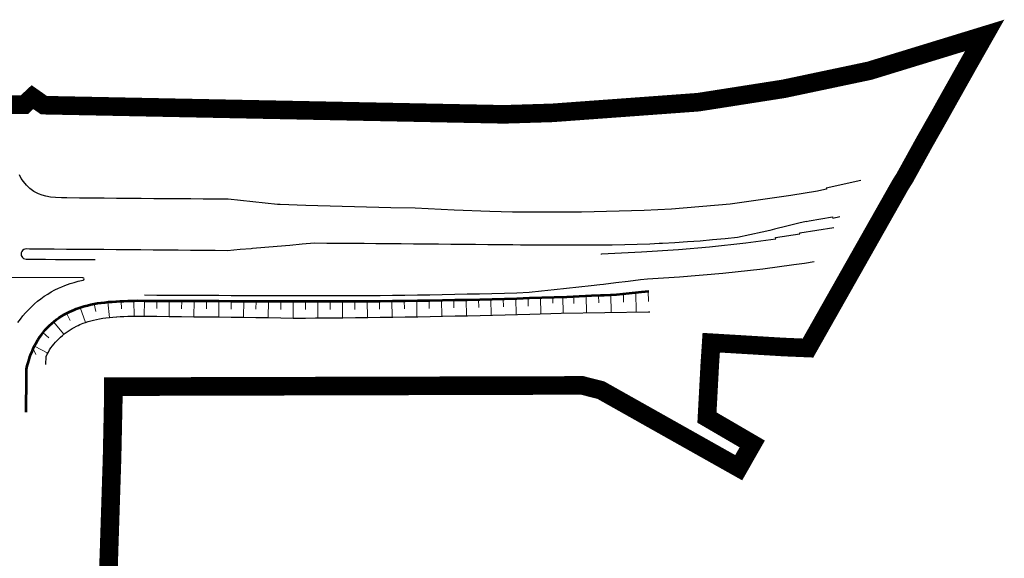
# Model space of a CAD drawing. Header units: metres. Extents: x 102313 to 104557, y 415820 to 422103.
# Tile 253 of 256: x 104160 to 104557, y 420564 to 420782. Entities that reach past the tile are written whole.
import ezdxf

# ---------------------------------------------------------------- set-up
doc = ezdxf.new("R2010")
doc.units = ezdxf.units.M
doc.header["$MEASUREMENT"] = 0
doc.linetypes.add('KG-GV', pattern=[42, 12, -6, 0, -6, 12, -6])
for name, color, linetype, lineweight in [('N-WE-GW-GRONDWERKLIJN_KRUIN-G', 90, 'Continuous', 53), ('N-WE-GW-GRONDWERKLIJN_TEEN-G', 90, 'Continuous', 30), ('N-WE-GW-TALUDARCERING-G', 90, 'Continuous', 13), ('N-WE-KG-GRONDVERWERVING-G', 130, 'KG-GV', 30), ('N-WE-VH-KANTVERHARDING-GD', 6, 'Continuous', 30)]:
    doc.layers.add(name, color=color, linetype=linetype, lineweight=lineweight)

msp = doc.modelspace()

# ---------------------------------------------------------------- linework, layer by layer
at = {"layer": 'N-WE-GW-GRONDWERKLIJN_KRUIN-G', "flags": 128}
msp.add_lwpolyline([(104162.335, 420623.084), (104162.493, 420637.17), (104162.482, 420640.404), (104162.791, 420641.742), (104163.134, 420643.045), (104163.514, 420644.312), (104163.894, 420645.437), (104164.305, 420646.527), (104164.746, 420647.583), (104164.865, 420647.879), (104165.356, 420649.016), (104165.894, 420650.131), (104166.478, 420651.223), (104167.107, 420652.29), (104167.78, 420653.33), (104168.496, 420654.341), (104169.253, 420655.321), (104170.051, 420656.268), (104170.887, 420657.182), (104171.76, 420658.06), (104172.669, 420658.901), (104173.613, 420659.703), (104174.589, 420660.465), (104175.596, 420661.186), (104176.632, 420661.864), (104177.696, 420662.499), (104178.785, 420663.088), (104179.897, 420663.632), (104180.826, 420664.043), (104181.764, 420664.434), (104182.549, 420664.758), (104183.354, 420665.065), (104184.572, 420665.484), (104185.829, 420665.865), (104187.123, 420666.209), (104188.452, 420666.517), (104189.813, 420666.79), (104191.206, 420667.03), (104192.629, 420667.238), (104194.08, 420667.417), (104195.558, 420667.569), (104197.062, 420667.696), (104198.591, 420667.802), (104198.765, 420667.812), (104200.145, 420667.888), (104201.722, 420667.959), (104203.323, 420668.017), (104204.29, 420668.047), (104204.946, 420668.065), (104206.111, 420668.096), (104207.287, 420668.116), (104209.922, 420668.1), (104210.06, 420668.1), (104210.067, 420668.1), (104215.069, 420668.075), (104220.071, 420668.052), (104225.074, 420668.03), (104230.076, 420668.009), (104235.078, 420667.989), (104240.081, 420667.971), (104245.083, 420667.954), (104250.085, 420667.938), (104255.088, 420667.923), (104260.09, 420667.91), (104265.092, 420667.898), (104270.095, 420667.887), (104275.097, 420667.877), (104279.149, 420667.87), (104280.099, 420667.869), (104280.26, 420667.869), (104285.118, 420667.866), (104290.137, 420667.873), (104295.156, 420667.89), (104300.175, 420667.917), (104305.194, 420667.954), (104310.212, 420668.001), (104315.231, 420668.058), (104320.25, 420668.126), (104325.268, 420668.203), (104330.286, 420668.29), (104335.304, 420668.388), (104340.322, 420668.495), (104345.34, 420668.612), (104350.357, 420668.74), (104355.374, 420668.877), (104360.391, 420669.025), (104365.408, 420669.182), (104370.424, 420669.35), (104375.44, 420669.528), (104380.455, 420669.715), (104385.47, 420669.913), (104390.485, 420670.121), (104394.026, 420670.273), (104395.501, 420670.338), (104400.579, 420670.57), (104405.649, 420671.083), (104410.663, 420671.608), (104413.627, 420671.93)], dxfattribs=at)
at = {"layer": 'N-WE-GW-GRONDWERKLIJN_TEEN-G', "flags": 128}
msp.add_lwpolyline([(104170.335, 420642.308), (104170.492, 420645.586), (104170.898, 420646.483), (104171.345, 420647.36), (104171.832, 420648.214), (104172.361, 420649.043), (104172.932, 420649.84), (104173.54, 420650.609), (104174.175, 420651.351), (104174.839, 420652.066), (104175.527, 420652.753), (104176.242, 420653.411), (104176.965, 420654.056), (104177.71, 420654.676), (104178.48, 420655.262), (104179.269, 420655.822), (104180.075, 420656.359), (104180.903, 420656.86), (104181.75, 420657.329), (104182.614, 420657.769), (104183.333, 420658.107), (104184.061, 420658.432), (104184.674, 420658.708), (104185.312, 420658.972), (104186.297, 420659.338), (104187.334, 420659.677), (104188.423, 420659.987), (104189.561, 420660.271), (104190.744, 420660.535), (104191.975, 420660.77), (104193.25, 420660.978), (104194.568, 420661.158), (104195.929, 420661.313), (104197.331, 420661.445), (104198.773, 420661.555), (104198.938, 420661.566), (104200.254, 420661.646), (104201.774, 420661.722), (104203.332, 420661.786), (104204.28, 420661.82), (104204.927, 420661.841), (104206.08, 420661.877), (104207.252, 420661.901), (104209.886, 420661.888), (104210.024, 420661.887), (104210.035, 420661.887), (104215.039, 420661.827), (104220.043, 420661.767), (104225.046, 420661.705), (104230.05, 420661.642), (104235.054, 420661.578), (104240.058, 420661.514), (104245.062, 420661.449), (104250.065, 420661.383), (104255.069, 420661.316), (104260.073, 420661.247), (104265.077, 420661.177), (104270.081, 420661.105), (104275.085, 420661.086), (104279.138, 420661.113), (104280.089, 420661.119), (104280.25, 420661.12), (104285.121, 420661.156), (104290.153, 420661.203), (104295.185, 420661.259), (104300.217, 420661.325), (104305.249, 420661.401), (104310.28, 420661.484), (104315.312, 420661.551), (104320.343, 420661.627), (104325.375, 420661.714), (104330.406, 420661.809), (104335.436, 420661.915), (104340.467, 420662.03), (104345.498, 420662.137), (104350.529, 420662.238), (104355.56, 420662.347), (104360.591, 420662.465), (104365.621, 420662.592), (104378.155, 420663.038), (104413.495, 420663.613), (104413.981, 420663.634)], dxfattribs=at)
at = {"layer": 'N-WE-GW-TALUDARCERING-G', "flags": 128}
for points in [[(104403.301, 420670.846), (104403.356, 420667.51)], [(104408.293, 420671.36), (104408.42, 420663.53)], [(104413.284, 420671.918), (104413.413, 420667.766)], [(104190.459, 420663.697), (104189.843, 420666.796)], [(104196.019, 420661.322), (104195.38, 420667.552)], [(104200.849, 420664.799), (104200.693, 420667.915)], [(104206.002, 420661.875), (104205.836, 420668.09)], [(104210.035, 420661.887), (104210.108, 420668.099)], [(104215.072, 420664.951), (104215.11, 420668.075)], [(104220.035, 420661.767), (104220.111, 420668.051)], [(104225.074, 420664.867), (104225.113, 420668.029)], [(104230.034, 420661.642), (104230.114, 420668.008)], [(104235.074, 420664.784), (104235.115, 420667.989)], [(104240.033, 420661.514), (104240.116, 420667.971)], [(104245.075, 420664.701), (104245.118, 420667.953)], [(104250.032, 420661.383), (104250.119, 420667.938)], [(104255.076, 420664.62), (104255.121, 420667.923)], [(104260.031, 420661.248), (104260.124, 420667.91)], [(104265.078, 420664.537), (104265.126, 420667.898)], [(104270.03, 420661.106), (104270.093, 420667.887)], [(104275.024, 420664.482), (104275.018, 420667.877)], [(104280.03, 420661.119), (104279.986, 420667.869)], [(104285.002, 420664.511), (104284.974, 420667.866)], [(104290.03, 420661.202), (104289.962, 420667.872)], [(104294.989, 420664.573), (104294.949, 420667.889)], [(104300.029, 420661.323), (104299.937, 420667.915)], [(104304.977, 420664.675), (104304.925, 420667.952)], [(104310.028, 420661.479), (104309.929, 420667.998)], [(104314.982, 420664.801), (104314.936, 420668.055)], [(104320.027, 420661.623), (104319.922, 420668.121)], [(104324.968, 420664.952), (104324.909, 420668.197)], [(104330.025, 420661.802), (104329.896, 420668.283)], [(104334.953, 420665.143), (104334.883, 420668.379)], [(104340.023, 420662.02), (104339.878, 420668.485)], [(104344.954, 420665.364), (104344.887, 420668.601)], [(104350.02, 420662.227), (104349.887, 420668.727)], [(104354.946, 420665.599), (104354.873, 420668.863)], [(104360.018, 420662.452), (104359.86, 420669.009)], [(104364.931, 420665.871), (104364.846, 420669.164)], [(104370.014, 420662.748), (104369.831, 420669.33)], [(104374.893, 420667.096), (104374.825, 420669.506)], [(104379.009, 420663.052), (104378.823, 420669.654)], [(104383.318, 420669.828), (104383.364, 420667.017)], [(104388.315, 420670.031), (104388.426, 420663.205)], [(104393.312, 420670.243), (104393.36, 420667.256)], [(104398.308, 420670.467), (104398.423, 420663.368)], [(104180.151, 420660.147), (104178.622, 420663.004)], [(104186.245, 420659.319), (104184.127, 420665.337)], [(104177.525, 420654.522), (104173.429, 420659.551)], [(104171.536, 420653.124), (104169.146, 420655.187)], [(104166.225, 420646.4), (104165.168, 420648.597)], [(104171.128, 420646.934), (104165.685, 420649.712)], [(104162.957, 420641.707), (104162.826, 420641.885)]]:
    msp.add_lwpolyline(points, dxfattribs=at)
at = {"layer": 'N-WE-KG-GRONDVERWERVING-G', "linetype": 'Continuous', "lineweight": 0, "ltscale": 5, "const_width": 7.5, "flags": 128}
msp.add_lwpolyline([(104194.636, 420531.23), (104197.011, 420604.292), (104197.49, 420626.966), (104197.5, 420629.05), (104197.519, 420630.978), (104197.542, 420633.393), (104200.057, 420633.4), (104386.7, 420633.9), (104394.2, 420632), (104449.842, 420600.686), (104455.303, 420610.277), (104437.034, 420620.926), (104438.182, 420642.414), (104438.759, 420651.135), (104467.903, 420649.395), (104477.799, 420648.979), (104515.085, 420714.889), (104516.853, 420717.686), (104524.96, 420732.385), (104530.73, 420742.543), (104533.201, 420746.977), (104542.641, 420763.799), (104549.089, 420775.153), (104502.6, 420760.9), (104468, 420753.6), (104446.777, 420750.278), (104443.331, 420749.738), (104433.5, 420748.2), (104374.7, 420743.9), (104355.2, 420743.3), (104261.027, 420745.178), (104169.521, 420747.002), (104164.9, 420750.25), (104161.594, 420747.158), (104102.252, 420748.302)], dxfattribs=at)
at = {"layer": 'N-WE-VH-KANTVERHARDING-GD', "flags": 128}
for points in [[(104176.622, 420709.586), (104174.144, 420709.689), (104172.134, 420709.853), (104170.257, 420710.251), (104168.816, 420710.684), (104167.274, 420711.217), (104165.396, 420712.219), (104163.853, 420713.422), (104162.51, 420714.727), (104161.268, 420716.132), (104160.395, 420717.47), (104159.622, 420718.909)], [(104264.868, 420706.854), (104263.809, 420706.962), (104258.814, 420707.473), (104253.818, 420707.984), (104248.822, 420708.495), (104243.826, 420709.006), (104238.826, 420709.049), (104233.827, 420709.093), (104228.827, 420709.136), (104223.827, 420709.179), (104218.827, 420709.222), (104213.827, 420709.265), (104208.828, 420709.308), (104203.828, 420709.352), (104203.086, 420709.358), (104198.828, 420709.395), (104193.828, 420709.438), (104188.828, 420709.481), (104183.829, 420709.524), (104178.829, 420709.567), (104176.622, 420709.586)], [(104477.014, 420700.1), (104474.153, 420699.346), (104469.238, 420698.104), (104464.306, 420696.911), (104462.346, 420696.452), (104459.356, 420695.767), (104454.392, 420694.673), (104449.395, 420693.624), (104444.337, 420693.089), (104439.29, 420692.607), (104434.239, 420692.176), (104429.184, 420691.796), (104424.125, 420691.467), (104419.064, 420691.188), (104417.804, 420691.127), (104414, 420690.961), (104408.942, 420690.781), (104403.888, 420690.644), (104398.84, 420690.546), (104393.798, 420690.482), (104388.761, 420690.447), (104383.731, 420690.436), (104378.706, 420690.445), (104373.689, 420690.47), (104368.677, 420690.505), (104363.672, 420690.546), (104361.872, 420690.562), (104358.672, 420690.59), (104353.672, 420690.633), (104348.672, 420690.676), (104343.672, 420690.719), (104338.672, 420690.762), (104333.673, 420690.805), (104328.673, 420690.848), (104323.673, 420690.892), (104318.673, 420690.935), (104313.673, 420690.978), (104308.673, 420691.021), (104303.674, 420691.064), (104303.467, 420691.066), (104298.674, 420691.107), (104293.674, 420691.15), (104288.674, 420691.194), (104283.674, 420691.237), (104278.692, 420691.28), (104273.706, 420690.853), (104268.702, 420690.425), (104263.698, 420689.996), (104258.694, 420689.568), (104253.69, 420689.14), (104253.192, 420689.074)], [(104162.353, 420684.848), (104165.166, 420684.827), (104170.164, 420684.791), (104174.253, 420684.763), (104175.162, 420684.757), (104180.161, 420684.723), (104185.159, 420684.691), (104190.157, 420684.66)], [(104210.078, 420670.4), (104215.08, 420670.375), (104220.082, 420670.352), (104225.083, 420670.329), (104230.085, 420670.309), (104235.087, 420670.289), (104240.089, 420670.271), (104245.091, 420670.254), (104250.092, 420670.238), (104255.094, 420670.223), (104260.096, 420670.21), (104265.098, 420670.198), (104270.099, 420670.187), (104275.101, 420670.177), (104279.153, 420670.17), (104280.103, 420670.169), (104280.264, 420670.169), (104285.117, 420670.166), (104290.131, 420670.173), (104295.146, 420670.19), (104300.16, 420670.217), (104305.174, 420670.254), (104310.189, 420670.301), (104315.203, 420670.358), (104320.217, 420670.425), (104325.23, 420670.503), (104330.244, 420670.59), (104335.257, 420670.687), (104340.271, 420670.794), (104345.284, 420670.912), (104350.297, 420671.039), (104355.309, 420671.176), (104360.321, 420671.324), (104365.333, 420671.481), (104370.332, 420672.008), (104375.33, 420672.544), (104380.326, 420673.09), (104385.319, 420673.646), (104390.311, 420674.212), (104393.836, 420674.618), (104395.302, 420674.789), (104400.292, 420675.376), (104405.283, 420675.977), (104410.273, 420676.596), (104413.098, 420676.958)]]:
    msp.add_lwpolyline(points, dxfattribs=at)
at = {"layer": 'N-WE-VH-KANTVERHARDING-GD', "ltscale": 5, "flags": 128}
for points in [[(104499.071, 420716.613), (104485.157, 420713.496), (104485.275, 420713.067), (104483.362, 420712.69), (104481.693, 420712.361), (104470.815, 420710.553), (104446.408, 420707.063), (104422.722, 420705.097), (104411.695, 420704.453), (104386.451, 420703.797), (104358.553, 420703.831), (104349.39, 420704.094), (104335.083, 420704.682), (104319.259, 420705.395), (104309.438, 420705.534), (104275.22, 420706.481), (104264.868, 420706.854)], [(104477.014, 420700.1), (104478.218, 420700.258), (104487.67, 420701.917), (104487.79, 420701.336), (104490.714, 420702.008)], [(104394.475, 420686.759), (104394.462, 420687.05), (104410.69, 420687.788), (104425.509, 420688.744), (104438.129, 420689.805), (104452.732, 420691.433), (104464.806, 420693.031), (104464.75, 420693.628), (104474.574, 420695.136), (104474.461, 420695.514), (104488.2, 420697.643)], [(104413.098, 420676.958), (104425.985, 420677.734), (104443.49, 420679.209), (104459.579, 420680.963), (104472.133, 420682.69), (104476.372, 420683.247), (104480.329, 420683.907)]]:
    msp.add_lwpolyline(points, dxfattribs=at)
at = {"layer": 'N-WE-VH-KANTVERHARDING-GD', "flags": 128}
for points in [[(104253.192, 420689.074), (104248.651, 420688.685), (104243.647, 420688.257), (104238.647, 420688.3), (104233.648, 420688.343), (104228.648, 420688.387), (104223.648, 420688.43), (104218.648, 420688.473), (104213.648, 420688.516), (104208.649, 420688.559), (104203.649, 420688.602), (104202.907, 420688.609), (104198.649, 420688.645), (104193.649, 420688.689), (104188.649, 420688.732), (104183.649, 420688.775), (104178.65, 420688.818), (104173.65, 420688.861), (104168.65, 420688.904), (104163.65, 420688.947), (104162.389, 420688.958, 1), (104162.353, 420684.848)], [(104159.066, 420659.232), (104160.035, 420660.601), (104161.06, 420661.928), (104162.14, 420663.211), (104163.272, 420664.448), (104164.455, 420665.637), (104165.686, 420666.775), (104166.964, 420667.862), (104168.285, 420668.894), (104169.649, 420669.87), (104171.052, 420670.788), (104172.492, 420671.648), (104173.967, 420672.446), (104175.473, 420673.182), (104176.731, 420673.739), (104178.007, 420674.252), (104179.077, 420674.645), (104180.159, 420675.009), (104181.763, 420675.491), (104183.383, 420675.915), (104185.343, 420676.358, 0.8924778), (104185.236, 420677.345), (104185.236, 420677.345), (104152.568, 420677.504)]]:
    msp.add_lwpolyline(points, format="xyb", dxfattribs=at)

doc.saveas('drawing.dxf')
